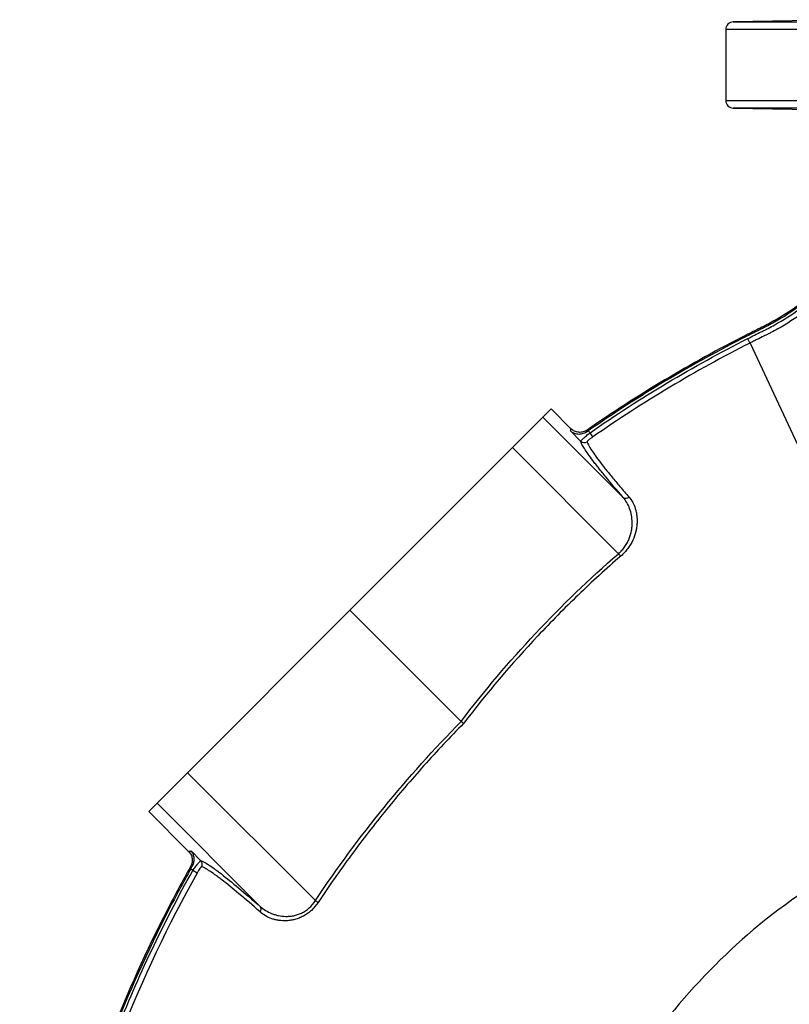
# Model space of a CAD drawing. Header units: millimetres. Extents: x 6 to 914, y 11 to 1153.
# Tile 11 of 17: x 6 to 310, y 761 to 1150. Entities that reach past the tile are written whole.
import ezdxf

# ---------------------------------------------------------------- set-up
doc = ezdxf.new("R2010")
doc.units = ezdxf.units.MM

msp = doc.modelspace()

# ---------------------------------------------------------------- linework, layer by layer
at = {"color": 7, "linetype": 'Continuous', "lineweight": 25}
for p, q in [((337.14, 1150.16), (288.04, 1149.31)), ((285.09, 1146.31), (285.09, 1118.2)), ((288.04, 1115.2), (346.23, 1114.19)), ((293.34, 1025.05), (293.11, 1025.52)), ((294.67, 1022.4), (383.06, 832.84)), ((212.78, 993.12), (216.06, 996.39)), ((223.88, 988.56), (216.06, 996.39)), ((200.73, 981.06), (212.78, 993.12)), ((244.5, 961.4), (212.78, 993.12)), ((227.7, 983.62), (223.77, 987.55)), ((230.71, 987.67), (231.41, 986.97)), ((232.55, 985.33), (231.41, 986.97)), ((136.51, 916.84), (200.73, 981.06)), ((242.63, 939.16), (200.73, 981.06)), ((72.29, 852.62), (136.51, 916.84)), ((180.46, 872.89), (136.51, 916.84)), ((60.23, 840.56), (72.29, 852.62)), ((122.83, 802.07), (72.29, 852.62)), ((56.96, 837.29), (60.23, 840.56)), ((101.03, 799.76), (60.23, 840.56)), ((72.7, 821.55), (56.96, 837.29)), ((73.67, 821.7), (77.51, 817.86)), ((74.36, 813.95), (73.62, 814.68)), ((76.1, 812.97), (74.36, 813.95))]:
    msp.add_line(p, q, dxfattribs=at)
at = {"color": 8, "linetype": 'Continuous', "lineweight": 25}
for p, q in [((288.04, 1149.31), (762.14, 1149.31)), ((765.09, 1146.31), (285.09, 1146.31)), ((285.09, 1118.2), (765.09, 1118.2)), ((762.14, 1115.2), (288.04, 1115.2))]:
    msp.add_line(p, q, dxfattribs=at)
at = {"color": 7, "linetype": 'Continuous', "lineweight": 25, "flags": 128}
for points in [[(294.67, 1022.4), (294.64, 1022.46), (294.58, 1022.58), (294.49, 1022.75), (294.38, 1022.97), (294.25, 1023.23), (294.1, 1023.53), (293.93, 1023.85), (293.77, 1024.18)], [(223.77, 987.55), (223.77, 987.56), (223.8, 987.78), (223.82, 987.99), (223.84, 988.21), (223.88, 988.56)], [(230.26, 988), (230.23, 987.65), (230.23, 987.64), (230.21, 987.43), (230.2, 987.31), (230.2, 987.31)], [(72.7, 821.55), (72.73, 821.55), (73.04, 821.6), (73.25, 821.63), (73.45, 821.66), (73.67, 821.7)], [(74.18, 815.67), (74.18, 815.67), (73.85, 815.62), (73.52, 815.57)]]:
    msp.add_lwpolyline(points, dxfattribs=at)
at = {"color": 7, "linetype": 'Continuous', "lineweight": 25}
for centre, radius, start, end in [((288.09, 1146.31), 3, 91, 180), ((288.09, 1118.2), 3, 180, 269), ((229.11, 985.05), 2.01, 225.4221, 304.9975), ((245.6, 962.88), 1.84, 233.1999, 312.07), ((265.42, 958.86), 30.13, 220.8253, 223.3917), ((76.08, 816.46), 2, 330.4719, 44.5785), ((105.45, 775.89), 31.42, 54.0816, 56.4098), ((99.6, 798.7), 1.78, 321.2251, 36.3681), ((525.09, 528.25), 258.01, 91.5972, 261.0813)]:
    msp.add_arc(centre, radius, start, end, dxfattribs=at)
for points, knots in [([(351.15, 1095.25), (349.56, 1087.56), (347.01, 1080.14), (340.25, 1066.16), (336.04, 1059.59), (326.12, 1047.63), (320.42, 1042.22), (310.9, 1035.2), (307.58, 1033.06), (302.33, 1030.14), (300.54, 1029.21), (296.87, 1027.39), (294.97, 1026.46), (293.11, 1025.52)], [0, 0, 0, 0, 0.25, 0.25, 0.5, 0.5, 0.75, 0.75, 0.875, 0.875, 0.9375, 0.9375, 1, 1, 1, 1]), ([(351.67, 1095.15), (350.07, 1087.41), (347.5, 1079.95), (340.7, 1065.89), (336.47, 1059.29), (326.5, 1047.26), (320.76, 1041.83), (311.2, 1034.77), (307.86, 1032.62), (302.57, 1029.68), (300.77, 1028.75), (297.1, 1026.92), (295.2, 1025.99), (293.34, 1025.05)], [0, 0, 0, 0, 0.25, 0.25, 0.5, 0.5, 0.75, 0.75, 0.875, 0.875, 0.9375, 0.9375, 0.9999986, 0.9999986, 0.9999986, 0.9999986]), ([(293.77, 1024.18), (295.54, 1025.08), (297.33, 1025.97), (299.57, 1027.07), (300.01, 1027.29), (300.91, 1027.73), (302.24, 1028.4), (303.55, 1029.11), (307.89, 1031.51), (311.23, 1033.64), (317.64, 1038.3), (320.71, 1040.83), (324.38, 1044.26), (325.11, 1044.96), (326.53, 1046.38), (327.23, 1047.1), (329.29, 1049.27), (330.62, 1050.76), (334.43, 1055.32), (336.78, 1058.5), (341.07, 1065.12), (343.02, 1068.56), (345.63, 1073.93), (346.46, 1075.75), (347.99, 1079.47), (348.7, 1081.35), (350.65, 1087.04), (351.72, 1090.9), (352.54, 1094.84)], [0, 0, 0, 0, 0.0625, 0.0625, 0.078125, 0.078125, 0.09375, 0.125, 0.125, 0.25, 0.25, 0.375, 0.375, 0.40625, 0.40625, 0.4375, 0.4375, 0.5, 0.5, 0.625, 0.625, 0.75, 0.75, 0.8125, 0.8125, 0.875, 0.875, 1, 1, 1, 1]), ([(354.54, 1094.64), (353.7, 1090.63), (352.63, 1086.69), (350.66, 1080.9), (349.94, 1078.99), (348.39, 1075.2), (347.56, 1073.34), (344.91, 1067.87), (342.94, 1064.36), (338.59, 1057.61), (336.21, 1054.37), (332.35, 1049.71), (331.01, 1048.2), (328.22, 1045.23), (326.78, 1043.78), (323.8, 1040.98), (322.26, 1039.62), (319.12, 1037.01), (317.51, 1035.75), (312.59, 1032.15), (309.17, 1029.96), (304.72, 1027.47), (303.82, 1026.99), (302.46, 1026.28), (302, 1026.05), (301.08, 1025.59), (300.62, 1025.37), (299.25, 1024.69), (297.87, 1024.01), (296.5, 1023.32), (295.58, 1022.86), (295.12, 1022.63), (294.67, 1022.4)], [0, 0, 0, 0, 0.125, 0.125, 0.1875, 0.1875, 0.25, 0.25, 0.375, 0.375, 0.5, 0.5, 0.5625, 0.5625, 0.625, 0.625, 0.6875, 0.6875, 0.75, 0.75, 0.875, 0.875, 0.90625, 0.90625, 0.921875, 0.921875, 0.9375, 0.9375, 0.96875, 0.984375, 0.984375, 1, 1, 1, 1]), ([(231.41, 986.97), (241.37, 993.89), (251.55, 1000.46), (272.34, 1012.86), (282.94, 1018.7), (293.77, 1024.18)], [0, 0, 0, 0, 0.5, 0.5, 1, 1, 1, 1]), ([(294.67, 1022.4), (283.89, 1016.95), (273.31, 1011.12), (252.6, 998.76), (242.46, 992.23), (232.55, 985.33)], [0, 0, 0, 0, 0.5, 0.5, 1, 1, 1, 1]), ([(230.26, 988), (229.78, 987.66), (229.26, 987.42), (228.41, 987.19), (228.13, 987.14), (227.55, 987.09), (227.26, 987.09), (226.68, 987.15), (226.39, 987.2), (225.84, 987.35), (225.56, 987.45), (225.03, 987.69), (224.78, 987.84), (224.31, 988.17), (224.09, 988.36), (223.88, 988.56)], [0, 0, 0, 0, 0.25, 0.25, 0.375, 0.375, 0.5, 0.5, 0.625, 0.625, 0.75, 0.75, 0.875, 0.875, 1, 1, 1, 1]), ([(230.2, 987.31), (229.9, 987.1), (229.6, 986.93), (228.99, 986.65), (228.67, 986.55), (228.05, 986.4), (227.74, 986.35), (227.14, 986.31), (226.85, 986.31), (226.02, 986.4), (225.49, 986.54), (224.79, 986.85), (224.57, 986.97), (224.26, 987.17), (224.16, 987.24), (223.96, 987.39), (223.86, 987.47), (223.77, 987.55)], [0, 0, 0, 0, 0.125, 0.125, 0.25, 0.25, 0.375, 0.375, 0.5, 0.5, 0.75, 0.75, 0.875, 0.875, 0.9375, 0.9375, 1, 1, 1, 1]), ([(227.7, 983.62), (227.7, 983.65), (227.72, 983.69), (227.82, 983.81), (227.89, 983.89), (228.07, 984.08), (228.19, 984.2), (228.46, 984.45), (228.61, 984.59), (228.95, 984.9), (229.14, 985.07), (229.54, 985.42), (229.76, 985.6), (230.21, 985.98), (230.44, 986.18), (230.92, 986.57), (231.17, 986.77), (231.41, 986.97)], [0, 0, 0, 0, 0.125, 0.125, 0.25, 0.25, 0.375, 0.375, 0.5, 0.5, 0.625, 0.625, 0.75, 0.75, 0.875, 0.875, 1, 1, 1, 1]), ([(232.55, 985.33), (232.4, 985.22), (232.24, 985.11), (231.94, 984.9), (231.8, 984.79), (231.51, 984.58), (231.38, 984.48), (231.13, 984.28), (231.01, 984.18), (230.79, 984), (230.7, 983.92), (230.53, 983.77), (230.46, 983.7), (230.3, 983.53), (230.25, 983.45), (230.26, 983.41)], [0, 0, 0, 0, 0.125, 0.125, 0.25, 0.25, 0.375, 0.375, 0.5, 0.5, 0.625, 0.625, 0.75, 0.75, 1, 1, 1, 1]), ([(244.5, 961.4), (241.94, 964.35), (239.67, 967.04), (236.67, 970.68), (235.74, 971.83), (234.45, 973.46), (234.04, 973.98), (233.25, 974.99), (232.88, 975.48), (231.12, 977.81), (230.01, 979.39), (228.4, 981.95), (227.89, 982.94), (227.7, 983.62)], [0, 0, 0, 0, 0.25, 0.25, 0.375, 0.375, 0.4375, 0.4375, 0.5, 0.5, 0.75, 0.75, 1, 1, 1, 1]), ([(230.26, 983.41), (230.45, 982.73), (230.94, 981.76), (232.53, 979.24), (233.62, 977.69), (235.7, 974.93), (236.47, 973.94), (238.17, 971.81), (239.09, 970.67), (241.07, 968.27), (242.13, 967.01), (244.38, 964.35), (245.58, 962.96), (246.84, 961.51)], [0, 0, 0, 0, 0.25, 0.25, 0.5, 0.5, 0.625, 0.625, 0.75, 0.75, 0.875, 0.875, 1, 1, 1, 1]), ([(242.63, 939.16), (243.12, 939.58), (243.58, 940.03), (244.44, 940.97), (244.84, 941.47), (245.56, 942.49), (245.88, 943.01), (246.3, 943.8), (246.43, 944.07), (246.69, 944.61), (246.8, 944.88), (247.34, 946.24), (247.64, 947.32), (247.91, 948.91), (247.98, 949.44), (248.06, 950.49), (248.08, 951), (248.06, 952.5), (247.96, 953.47), (247.62, 955.32), (247.37, 956.21), (246.76, 957.87), (246.39, 958.65), (245.53, 960.11), (245.04, 960.78), (244.5, 961.4)], [0, 0, 0, 0, 0.0625, 0.0625, 0.125, 0.125, 0.1875, 0.1875, 0.21875, 0.21875, 0.25, 0.25, 0.375, 0.375, 0.4375, 0.4375, 0.5, 0.5, 0.625, 0.625, 0.75, 0.75, 0.875, 0.875, 1, 1, 1, 1]), ([(246.84, 961.51), (247.38, 960.88), (247.86, 960.19), (248.68, 958.69), (249.02, 957.88), (249.43, 956.58), (249.55, 956.13), (249.75, 955.2), (249.83, 954.72), (250.01, 953.26), (250.04, 952.25), (249.95, 950.66), (249.9, 950.12), (249.73, 949.01), (249.62, 948.46), (249.22, 946.78), (248.83, 945.64), (247.77, 943.35), (247.12, 942.23), (245.92, 940.62), (245.49, 940.1), (244.55, 939.09), (244.06, 938.61), (243.53, 938.16)], [0, 0, 0, 0, 0.125, 0.125, 0.25, 0.25, 0.3125, 0.3125, 0.375, 0.375, 0.5, 0.5, 0.5625, 0.5625, 0.625, 0.625, 0.75, 0.75, 0.875, 0.875, 0.9375, 0.9375, 1, 1, 1, 1]), ([(180.46, 872.89), (189.69, 885), (199.48, 896.57), (220.2, 918.67), (231.13, 929.18), (242.63, 939.16)], [0, 0, 0, 0, 0.5, 0.5, 1, 1, 1, 1]), ([(243.53, 938.16), (240.67, 935.68), (237.83, 933.16), (232.23, 928.05), (229.46, 925.45), (221.26, 917.58), (215.93, 912.19), (200.4, 895.66), (190.62, 884.12), (181.41, 872.06)], [0, 0, 0, 0, 0.125, 0.125, 0.25, 0.25, 0.5, 0.5, 1, 1, 1, 1]), ([(122.83, 802.07), (131.31, 814.79), (140.36, 827.05), (159.57, 850.65), (169.73, 862), (180.47, 872.88)], [0, 0, 0, 0, 0.5, 0.5, 1, 1, 1, 1]), ([(181.41, 872.06), (176.06, 866.64), (170.84, 861.09), (160.68, 849.75), (155.74, 843.96), (146.15, 832.17), (141.5, 826.16), (134.73, 816.98), (132.51, 813.89), (128.14, 807.66), (125.99, 804.51), (123.88, 801.34)], [0, 0, 0, 0, 0.25, 0.25, 0.5, 0.5, 0.75, 0.75, 0.875, 0.875, 1, 1, 1, 1]), ([(180.47, 872.88), (180.64, 872.73), (180.81, 872.59), (181.05, 872.38), (181.12, 872.31), (181.27, 872.18), (181.34, 872.12), (181.41, 872.06)], [0, 0, 0, 0, 0.5, 0.5, 0.75, 0.75, 1, 1, 1, 1]), ([(383.06, 832.84), (372.94, 830.84), (343.88, 822.99), (291.46, 792.61), (251.51, 745.25), (218.13, 688.94), (191.48, 629.47), (179.88, 570.08), (176.94, 504.04), (181.98, 438.22), (203.68, 379.92), (220.65, 352.49)], [0, 0, 0, 0, 0.054167, 0.161891, 0.331597, 0.379386, 0.501302, 0.671008, 0.693594, 0.840713, 1, 1, 1, 1]), ([(72.7, 821.55), (73.09, 821.16), (73.4, 820.73), (73.88, 819.75), (74.04, 819.23), (74.15, 818.43), (74.17, 818.16), (74.15, 817.62), (74.13, 817.35), (74.02, 816.82), (73.95, 816.56), (73.77, 816.05), (73.65, 815.8), (73.52, 815.57)], [0, 0, 0, 0, 0.25, 0.25, 0.5, 0.5, 0.625, 0.625, 0.75, 0.75, 0.875, 0.875, 1, 1, 1, 1]), ([(74.18, 815.67), (74.35, 815.95), (74.48, 816.24), (74.7, 816.83), (74.77, 817.13), (74.88, 817.71), (74.91, 817.99), (74.92, 818.54), (74.9, 818.81), (74.79, 819.59), (74.65, 820.07), (74.35, 820.73), (74.23, 820.94), (74.04, 821.24), (73.97, 821.33), (73.82, 821.52), (73.75, 821.61), (73.67, 821.7)], [0, 0, 0, 0, 0.125, 0.125, 0.25, 0.25, 0.375, 0.375, 0.5, 0.5, 0.75, 0.75, 0.875, 0.875, 0.9375, 0.9375, 1, 1, 1, 1]), ([(74.36, 813.95), (74.55, 814.21), (74.73, 814.47), (75.1, 814.97), (75.28, 815.22), (75.63, 815.69), (75.81, 815.92), (76.13, 816.35), (76.29, 816.55), (76.58, 816.91), (76.71, 817.07), (76.95, 817.35), (77.06, 817.47), (77.24, 817.67), (77.32, 817.74), (77.44, 817.84), (77.48, 817.87), (77.51, 817.86)], [0, 0, 0, 0, 0.125, 0.125, 0.25, 0.25, 0.375, 0.375, 0.5, 0.5, 0.625, 0.625, 0.75, 0.75, 0.875, 0.875, 1, 1, 1, 1]), ([(77.51, 817.86), (78.21, 817.66), (79.24, 817.12), (81.28, 815.8), (82.04, 815.28), (83.31, 814.36), (83.75, 814.04), (84.68, 813.35), (85.16, 812.98), (87.65, 811.06), (89.94, 809.22), (95.06, 804.94), (97.9, 802.5), (101.03, 799.76)], [0, 0, 0, 0, 0.25, 0.25, 0.375, 0.375, 0.4375, 0.4375, 0.5, 0.5, 0.75, 0.75, 1, 1, 1, 1]), ([(73.52, 815.57), (70.35, 809.95), (67.29, 804.26), (47.59, 766.06), (34.2, 731.69), (14.93, 660.88), (9.06, 624.46), (5.99, 569.76), (5.93, 551.52), (7.7, 515.24), (9.53, 497.2), (17.79, 443.54), (27, 408.39), (52.67, 340.34), (69.12, 307.47), (89.09, 276.37)], [0.3528839, 0.3528839, 0.3528839, 0.3528839, 0.375, 0.375, 0.5, 0.5, 0.625, 0.625, 0.6875, 0.6875, 0.75, 0.75, 0.875, 0.875, 1, 1, 1, 1]), ([(73.62, 814.68), (70.59, 809.27), (67.64, 803.81), (48.07, 765.85), (34.69, 731.51), (15.45, 660.78), (9.59, 624.4), (6.52, 569.75), (6.45, 551.52), (8.22, 515.29), (10.05, 497.26), (18.3, 443.66), (27.51, 408.54), (53.15, 340.56), (69.58, 307.72), (89.53, 276.65)], [0.3537028, 0.3537028, 0.3537028, 0.3537028, 0.375, 0.375, 0.5, 0.5, 0.625, 0.625, 0.6875, 0.6875, 0.75, 0.75, 0.875, 0.875, 0.9999988, 0.9999988, 0.9999988, 0.9999988]), ([(90.45, 277.19), (84.04, 287.17), (77.97, 297.35), (69.4, 312.93), (66.64, 318.17), (61.31, 328.69), (58.74, 333.99), (51.31, 349.98), (46.74, 360.77), (38.34, 382.6), (34.51, 393.65), (27.59, 415.99), (24.5, 427.29), (19.09, 450.16), (16.75, 461.72), (14.32, 476.33), (13.86, 479.26), (12.99, 485.11), (12.58, 488.04), (11.43, 496.81), (10.76, 502.66), (9.05, 520.21), (8.31, 531.9), (7.62, 555.29), (7.68, 566.98), (8.57, 590.35), (9.41, 602.04), (11.88, 625.41), (13.51, 637.09), (16.57, 654.61), (17.68, 660.42), (20.11, 671.97), (21.41, 677.7), (25.61, 694.82), (28.79, 706.1), (35.9, 728.38), (39.82, 739.39), (52.7, 772.03), (62.76, 793.26), (74.36, 813.95)], [0, 0, 0, 0, 0.0625, 0.0625, 0.09375, 0.09375, 0.125, 0.125, 0.1875, 0.1875, 0.25, 0.25, 0.3125, 0.3125, 0.375, 0.375, 0.390625, 0.390625, 0.40625, 0.40625, 0.4375, 0.4375, 0.5, 0.5, 0.5625, 0.5625, 0.625, 0.625, 0.6875, 0.6875, 0.71875, 0.71875, 0.75, 0.75, 0.8125, 0.8125, 0.875, 0.875, 1, 1, 1, 1]), ([(77.82, 815.47), (77.8, 815.48), (77.77, 815.46), (77.7, 815.41), (77.65, 815.36), (77.54, 815.24), (77.48, 815.16), (77.34, 814.98), (77.27, 814.88), (77.03, 814.53), (76.85, 814.25), (76.57, 813.79), (76.48, 813.63), (76.29, 813.31), (76.19, 813.14), (76.1, 812.97)], [0, 0, 0, 0, 0.125, 0.125, 0.25, 0.25, 0.375, 0.375, 0.5, 0.5, 0.75, 0.75, 0.875, 0.875, 1, 1, 1, 1]), ([(100.99, 797.59), (97.91, 800.3), (95.12, 802.7), (90.09, 806.92), (87.84, 808.74), (85.38, 810.64), (84.91, 811), (84, 811.68), (83.56, 812), (82.31, 812.91), (81.56, 813.42), (80.55, 814.08), (80.23, 814.28), (79.64, 814.63), (79.36, 814.78), (78.6, 815.19), (78.17, 815.37), (77.82, 815.47)], [0, 0, 0, 0, 0.25, 0.25, 0.5, 0.5, 0.5625, 0.5625, 0.625, 0.625, 0.75, 0.75, 0.8125, 0.8125, 0.875, 0.875, 1, 1, 1, 1]), ([(76.1, 812.97), (64.54, 792.37), (54.52, 771.22), (41.69, 738.71), (37.78, 727.74), (30.71, 705.54), (27.54, 694.31), (23.35, 677.26), (22.05, 671.54), (19.64, 660.04), (18.53, 654.25), (15.48, 636.8), (13.86, 625.16), (11.4, 601.89), (10.56, 590.24), (9.67, 566.96), (9.62, 555.31), (10.3, 532.02), (11.04, 520.37), (12.74, 502.89), (13.4, 497.06), (14.55, 488.32), (14.96, 485.41), (15.83, 479.58), (16.29, 476.67), (18.71, 462.1), (21.03, 450.59), (26.43, 427.81), (29.5, 416.55), (36.39, 394.29), (40.2, 383.29), (48.57, 361.54), (53.13, 350.79), (60.52, 334.87), (63.08, 329.59), (68.39, 319.11), (71.15, 313.89), (76.84, 303.54), (79.77, 298.42), (84.3, 290.8), (85.84, 288.28), (88.17, 284.51), (89.34, 282.64), (90.72, 280.45), (91.42, 279.36), (91.77, 278.82), (91.92, 278.59), (92.02, 278.43), (92.07, 278.35), (92.12, 278.28)], [0, 0, 0, 0, 0.125, 0.125, 0.1875, 0.1875, 0.25, 0.25, 0.28125, 0.28125, 0.3125, 0.3125, 0.375, 0.375, 0.4375, 0.4375, 0.5, 0.5, 0.5625, 0.5625, 0.59375, 0.59375, 0.609375, 0.609375, 0.625, 0.625, 0.6875, 0.6875, 0.75, 0.75, 0.8125, 0.8125, 0.875, 0.875, 0.90625, 0.90625, 0.9375, 0.9375, 0.96875, 0.96875, 0.984375, 0.984375, 0.992188, 0.996094, 0.998047, 0.999023, 0.999512, 0.999512, 1, 1, 1, 1]), ([(233.56, 435.61), (233.39, 436.17), (233.03, 437.27), (232.51, 438.92), (232, 440.57), (231.4, 442.53), (230.58, 445.29), (229.3, 449.83), (227.76, 455.66), (225.57, 464.78), (223.29, 476.01), (221.15, 489.76), (219.65, 503.38), (218.78, 517.01), (218.53, 530.72), (218.88, 544.26), (219.88, 558.14), (221.41, 571.22), (223.66, 585.11), (226.15, 597.11), (228.79, 607.61), (230.83, 614.91), (232.63, 620.82), (234.74, 627.33), (237.33, 634.74), (240.62, 643.29), (244.7, 653.04), (249.79, 664.05), (255.04, 674.18), (259.57, 682.25), (262.71, 687.57), (265.62, 692.27), (268.11, 696.16), (270.89, 700.37), (273.94, 704.84), (277.27, 709.49), (280.55, 713.91), (283.78, 718.1), (288.84, 724.46), (295.89, 732.74), (306.53, 744.18), (318.86, 756.09), (332.94, 768.1), (346.44, 778.32), (358.95, 786.81), (368.65, 792.79), (376.44, 797.27), (381.32, 799.95), (385.55, 802.18), (388.44, 803.66), (391.19, 805.05), (393.28, 806.08), (394.55, 806.69), (395.12, 806.97)], [0, 0, 0, 0, 0.00393, 0.00785, 0.01176, 0.01566, 0.021696, 0.031307, 0.04762, 0.062588, 0.094908, 0.125286, 0.156955, 0.187754, 0.21791, 0.249903, 0.279543, 0.312259, 0.33913, 0.374975, 0.39535, 0.412478, 0.426417, 0.437215, 0.458913, 0.479615, 0.499349, 0.530554, 0.561876, 0.576668, 0.593309, 0.603754, 0.614177, 0.62458, 0.637971, 0.650886, 0.66333, 0.675303, 0.686804, 0.718439, 0.749039, 0.792721, 0.834578, 0.874496, 0.907518, 0.937036, 0.951741, 0.968424, 0.9748, 0.984183, 0.990428, 0.9957, 1, 1, 1, 1]), ([(101.03, 799.76), (101.68, 799.18), (102.38, 798.66), (103.88, 797.74), (104.68, 797.33), (105.95, 796.82), (106.38, 796.67), (107.27, 796.4), (107.73, 796.28), (109.12, 795.99), (110.08, 795.88), (111.59, 795.85), (112.11, 795.87), (113.14, 795.95), (113.67, 796.03), (114.72, 796.23), (115.24, 796.37), (116.31, 796.71), (116.84, 796.92), (117.89, 797.42), (118.41, 797.71), (119.16, 798.21), (119.41, 798.38), (119.9, 798.76), (120.14, 798.96), (121.32, 800), (122.13, 800.97), (122.83, 802.07)], [0, 0, 0, 0, 0.125, 0.125, 0.25, 0.25, 0.3125, 0.3125, 0.375, 0.375, 0.5, 0.5, 0.5625, 0.5625, 0.625, 0.625, 0.6875, 0.6875, 0.75, 0.75, 0.8125, 0.8125, 0.84375, 0.84375, 0.875, 0.875, 1, 1, 1, 1]), ([(123.88, 801.34), (123.11, 800.18), (122.23, 799.14), (120.99, 798), (120.74, 797.78), (120.22, 797.37), (119.96, 797.17), (119.17, 796.61), (118.63, 796.27), (117.53, 795.68), (116.96, 795.42), (115.85, 794.98), (115.29, 794.79), (114.19, 794.49), (113.64, 794.38), (112.55, 794.21), (112, 794.15), (110.41, 794.06), (109.39, 794.11), (107.93, 794.32), (107.45, 794.41), (106.52, 794.64), (106.06, 794.77), (104.73, 795.23), (103.91, 795.61), (102.36, 796.5), (101.65, 797.01), (100.99, 797.59)], [0, 0, 0, 0, 0.125, 0.125, 0.15625, 0.15625, 0.1875, 0.1875, 0.25, 0.25, 0.3125, 0.3125, 0.375, 0.375, 0.4375, 0.4375, 0.5, 0.5, 0.625, 0.625, 0.6875, 0.6875, 0.75, 0.75, 0.875, 0.875, 1, 1, 1, 1]), ([(373.84, 784.25), (371.2, 782.73), (362.94, 777.97), (349.77, 768.82), (334.42, 756.89), (319.86, 743.99), (310.89, 734.63), (306.4, 729.95)], [0, 0, 0, 0, 0.105288, 0.328966, 0.552644, 0.776322, 1, 1, 1, 1])]:
    msp.add_open_spline(points, degree=3, knots=knots, dxfattribs=at)
for points in [[(293.11, 1025.52), (271.18, 1014.43), (250.19, 1001.87), (230.26, 988)], [(293.34, 1025.05), (271.49, 1014), (250.57, 1001.49), (230.71, 987.67)], [(230.2, 987.31), (230.37, 987.43), (230.54, 987.55), (230.71, 987.67)], [(180.47, 872.88), (180.46, 872.88), (180.46, 872.89), (180.46, 872.89)], [(73.62, 814.68), (73.81, 815.02), (74, 815.34), (74.18, 815.67)]]:
    msp.add_open_spline(points, degree=3, dxfattribs=at)
at = {"color": 8, "linetype": 'Continuous', "lineweight": 25}
msp.add_open_spline([(374.7, 785.09), (372.99, 784.07), (369.43, 781.96), (364, 778.55), (358.33, 774.81), (353.03, 771.15), (347.57, 767.19), (341.88, 762.88), (335.38, 757.68), (330.05, 753.15), (325.95, 749.52), (323.15, 746.97), (320.31, 744.32), (317.43, 741.56), (314.52, 738.7), (309.08, 733.2), (301.37, 724.88), (291.8, 713.46), (282.81, 701.58), (274.78, 689.77), (267.61, 678.07), (262.88, 669.54), (259.93, 663.86), (258.58, 661.18), (257.24, 658.48), (255.94, 655.76), (254.65, 653.02), (253.39, 650.26), (251.75, 646.57), (249.67, 641.67), (247.1, 635.26), (244.4, 627.98), (241.84, 620.47), (239.46, 612.84), (237.3, 605.21), (235.35, 597.5), (233.71, 590.22), (232.38, 583.62), (231.28, 577.45), (230.34, 571.45), (229.54, 565.6), (228.87, 559.92), (228.33, 554.41), (227.91, 549.07), (227.58, 543.77), (227.33, 538.06), (227.17, 531.48), (227.17, 523.9), (227.39, 515.98), (227.8, 508.43), (228.33, 501.72), (228.91, 495.86), (229.61, 489.95), (230.9, 480.68), (233.17, 467.98), (236.71, 452.67), (239.7, 442.77), (241.18, 437.89)], degree=3, knots=[0, 0, 0, 0, 0.014889, 0.030921, 0.047817, 0.065576, 0.079034, 0.098172, 0.118885, 0.141174, 0.150362, 0.159793, 0.169468, 0.179386, 0.189547, 0.199951, 0.237121, 0.274176, 0.311211, 0.348319, 0.380764, 0.413652, 0.421097, 0.428563, 0.436053, 0.443564, 0.451098, 0.458654, 0.466233, 0.481241, 0.498411, 0.517744, 0.539239, 0.557646, 0.577388, 0.598465, 0.617049, 0.633092, 0.648684, 0.663822, 0.678507, 0.69274, 0.706519, 0.719846, 0.73272, 0.746128, 0.762517, 0.781888, 0.802735, 0.821675, 0.838302, 0.852972, 0.865684, 0.882707, 0.922842, 0.96194, 1, 1, 1, 1], dxfattribs=at)

doc.saveas('drawing.dxf')
